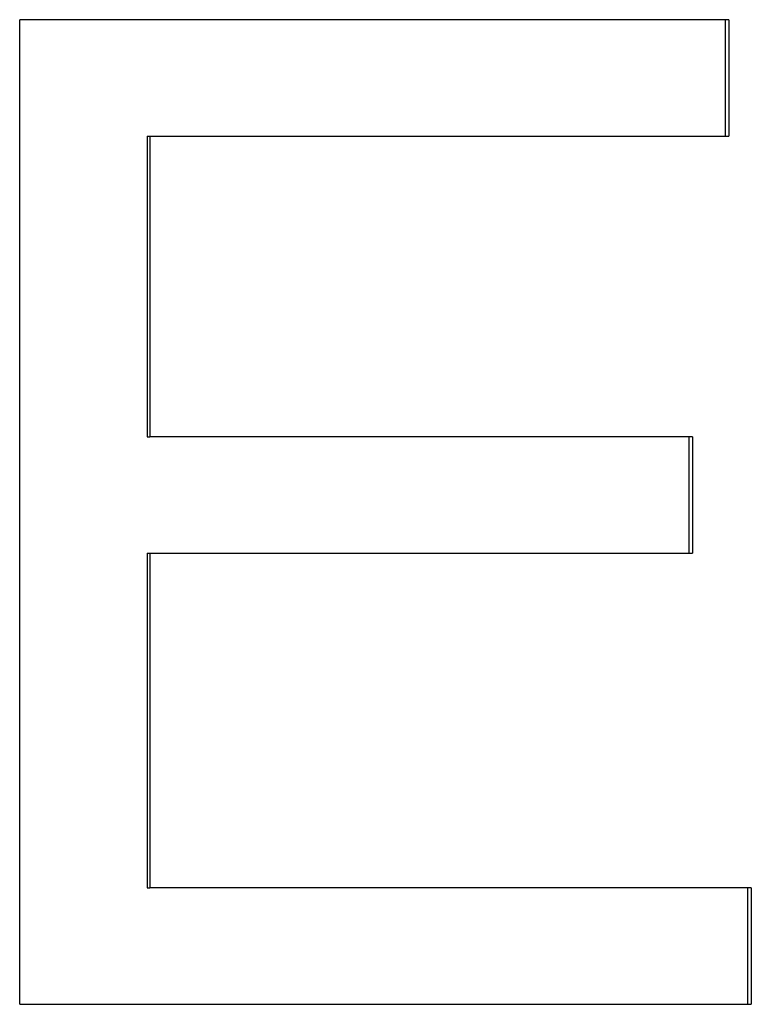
# Model space of a CAD drawing. Extents: x -6.6 to 6.6, y 0 to 14.7.
# Tile 11 of 14: x 0.482 to 0.72, y 7.948 to 8.268. Entities that reach past the tile are written whole.
import ezdxf

# ---------------------------------------------------------------- set-up
doc = ezdxf.new("R2010")
doc.units = 0
doc.header["$MEASUREMENT"] = 0
doc.layers.get('0').update_dxf_attribs({"linetype": 'CONTINUOUS'})

msp = doc.modelspace()

# ---------------------------------------------------------------- linework, layer by layer
for p, q in [((0.71242, 8.26805), (0.48199, 8.26805)), ((0.48199, 7.94805), (0.48199, 8.26805)), ((0.71242, 8.26805), (0.71242, 8.23024)), ((0.52335, 8.23024), (0.52427, 8.23024)), ((0.52427, 8.23024), (0.52427, 8.13244)), ((0.52427, 8.23024), (0.71242, 8.23024)), ((0.52335, 8.13244), (0.52427, 8.13244)), ((0.70056, 8.13244), (0.52427, 8.13244)), ((0.70056, 8.13244), (0.70056, 8.09463)), ((0.52335, 8.09463), (0.52427, 8.09463)), ((0.52427, 8.09463), (0.52427, 7.98585)), ((0.52427, 8.09463), (0.70056, 8.09463)), ((0.52335, 7.98585), (0.52427, 7.98585)), ((0.71968, 7.98585), (0.52427, 7.98585)), ((0.71968, 7.98585), (0.71968, 7.94805)), ((0.48199, 7.94805), (0.71968, 7.94805))]:
    msp.add_line(p, q)
for points, knots in [([(0.71118, 8.26805), (0.71118, 8.267), (0.71118, 8.26595), (0.71118, 8.2649), (0.71118, 8.26385), (0.71118, 8.2628), (0.71118, 8.26175), (0.71118, 8.26017), (0.71118, 8.2586), (0.71118, 8.25702), (0.71118, 8.2565), (0.71118, 8.25597), (0.71118, 8.25545), (0.71118, 8.2544), (0.71118, 8.25335), (0.71118, 8.2523), (0.71118, 8.25177), (0.71118, 8.25125), (0.71118, 8.25072), (0.71118, 8.24967), (0.71118, 8.24862), (0.71118, 8.24757), (0.71118, 8.24704), (0.71118, 8.24652), (0.71118, 8.24599), (0.71118, 8.24074), (0.71118, 8.23549), (0.71118, 8.23024)], [0, 0, 0, 0, 0.00800203, 0.00800203, 0.00800203, 0.01600406, 0.01600406, 0.01600406, 0.02800711, 0.02800711, 0.02800711, 0.03200813, 0.03200813, 0.03200813, 0.04001016, 0.04001016, 0.04001016, 0.04401118, 0.04401118, 0.04401118, 0.05201321, 0.05201321, 0.05201321, 0.05601423, 0.05601423, 0.05601423, 0.09602439, 0.09602439, 0.09602439, 0.09602439]), ([(0.69934, 8.13244), (0.69934, 8.13034), (0.69934, 8.12824), (0.69934, 8.12614), (0.69934, 8.12561), (0.69934, 8.12509), (0.69934, 8.12456), (0.69934, 8.12351), (0.69934, 8.12246), (0.69934, 8.12141), (0.69934, 8.12089), (0.69934, 8.12036), (0.69934, 8.11984), (0.69934, 8.11879), (0.69934, 8.11774), (0.69934, 8.11669), (0.69934, 8.11616), (0.69934, 8.11564), (0.69934, 8.11511), (0.69934, 8.10828), (0.69934, 8.10146), (0.69934, 8.09463)], [0, 0, 0, 0, 0.01600406, 0.01600406, 0.01600406, 0.02000508, 0.02000508, 0.02000508, 0.02800711, 0.02800711, 0.02800711, 0.03200813, 0.03200813, 0.03200813, 0.04001016, 0.04001016, 0.04001016, 0.04401118, 0.04401118, 0.04401118, 0.09602439, 0.09602439, 0.09602439, 0.09602439]), ([(0.71842, 7.98585), (0.71842, 7.98375), (0.71842, 7.98165), (0.71842, 7.97955), (0.71842, 7.97903), (0.71842, 7.9785), (0.71842, 7.97798), (0.71842, 7.97693), (0.71842, 7.97588), (0.71842, 7.97483), (0.71842, 7.97168), (0.71842, 7.96852), (0.71842, 7.96537), (0.71842, 7.96485), (0.71842, 7.96432), (0.71842, 7.9638), (0.71842, 7.96275), (0.71842, 7.9617), (0.71842, 7.96065), (0.71842, 7.96012), (0.71842, 7.9596), (0.71842, 7.95907), (0.71842, 7.9554), (0.71842, 7.95172), (0.71842, 7.94805)], [0, 0, 0, 0, 0.01600406, 0.01600406, 0.01600406, 0.02000508, 0.02000508, 0.02000508, 0.02800711, 0.02800711, 0.02800711, 0.05201321, 0.05201321, 0.05201321, 0.05601423, 0.05601423, 0.05601423, 0.06401626, 0.06401626, 0.06401626, 0.06801728, 0.06801728, 0.06801728, 0.09602439, 0.09602439, 0.09602439, 0.09602439])]:
    msp.add_open_spline(points, degree=3, knots=knots)
for points in [[(0.52335, 8.23024), (0.52335, 8.19764), (0.52335, 8.16504), (0.52335, 8.13244)], [(0.52335, 8.09463), (0.52335, 8.05837), (0.52335, 8.02211), (0.52335, 7.98585)]]:
    msp.add_open_spline(points, degree=3)

doc.saveas('drawing.dxf')
